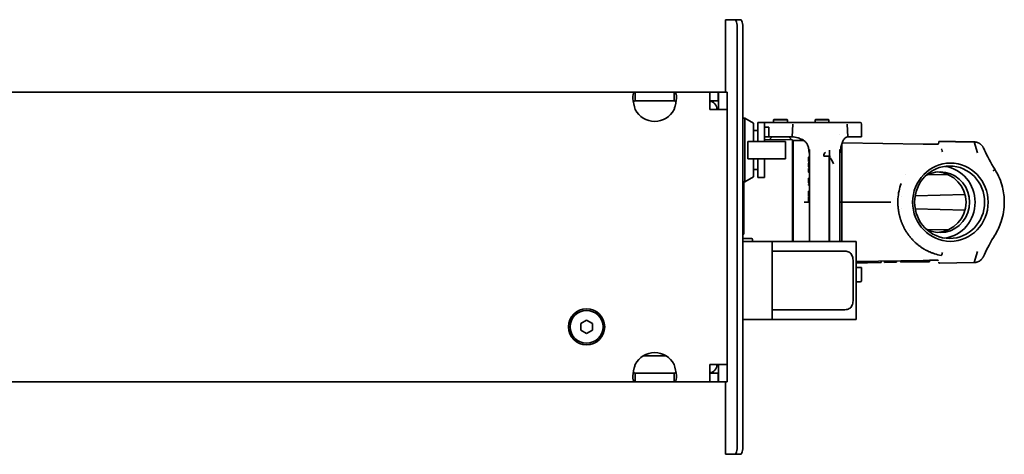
# Model space of a CAD drawing. Header units: millimetres. Extents: x 0 to 7128, y 0 to 5040.
# Tile 88 of 93: x 5070 to 5410, y 4339 to 4489. Entities that reach past the tile are written whole.
import ezdxf

# ---------------------------------------------------------------- set-up
doc = ezdxf.new("R2010")
doc.units = ezdxf.units.MM
doc.header["$LTSCALE"] = 12
doc.layers.add('Spigoli visibili(ISO)', color=7, linetype='Continuous', lineweight=35)

msp = doc.modelspace()

# ---------------------------------------------------------------- linework, layer by layer
at = {"layer": 'Spigoli visibili(ISO)'}
for p, q in [((5314.1302, 4488.8108), (5313.9939, 4488.8108)), ((5313.9939, 4488.8108), (5313.9939, 4463.8108)), ((5314.1302, 4488.8108), (5317.2366, 4488.8108)), ((5319.1685, 4488.8108), (5317.2366, 4488.8108)), ((5318.0131, 4341.8108), (5318.0131, 4485.8108)), ((5319.945, 4341.8108), (5319.945, 4485.8108)), ((4796.0939, 4463.8108), (5282.8052, 4463.8108)), ((5282.8052, 4463.8108), (5282.8052, 4462.1308)), ((5282.8052, 4463.8108), (5296.1825, 4463.8108)), ((5282.8052, 4462.1308), (5282.8052, 4460.8108)), ((5296.1825, 4462.1308), (5296.1825, 4463.8108)), ((5296.1825, 4463.8108), (5308.4939, 4463.8108)), ((5296.1825, 4460.8108), (5296.1825, 4462.1308)), ((5308.4939, 4457.8108), (5308.4939, 4463.8108)), ((5311.3939, 4463.8108), (5308.4939, 4463.8108)), ((5311.3939, 4460.8108), (5311.3939, 4463.8108)), ((5311.4939, 4457.8108), (5311.4939, 4463.8108)), ((5311.4939, 4463.8108), (5314.4939, 4463.8108)), ((5314.4939, 4457.8108), (5314.4939, 4463.8108)), ((5296.1825, 4460.8108), (5282.8052, 4460.8108)), ((5308.4939, 4460.8108), (5311.3939, 4460.8108)), ((5314.4939, 4457.8108), (5308.4939, 4457.8108)), ((5314.4939, 4457.8108), (5314.4939, 4369.8108)), ((5320.6139, 4454.8108), (5319.945, 4454.8108)), ((5320.6139, 4432.8108), (5320.6139, 4454.8108)), ((5323.6139, 4453.0788), (5320.6139, 4454.8108)), ((5323.6139, 4446.8108), (5323.6139, 4453.0788)), ((5325.1139, 4446.8108), (5325.1139, 4453.3108)), ((5327.4139, 4453.3108), (5325.1139, 4453.3108)), ((5327.4139, 4446.8108), (5327.4139, 4453.3108)), ((5337.6544, 4453.3108), (5327.4139, 4453.3108)), ((5330.6939, 4454.4108), (5330.4939, 4454.2108)), ((5335.2939, 4454.2108), (5330.4939, 4454.2108)), ((5330.4939, 4453.3108), (5330.4939, 4454.2108)), ((5335.0939, 4454.4108), (5330.6939, 4454.4108)), ((5335.0939, 4454.4108), (5335.2939, 4454.2108)), ((5335.2939, 4453.3108), (5335.2939, 4454.2108)), ((5337.2303, 4452.8104), (5336.9495, 4448.3677)), ((5337.8586, 4453.3108), (5337.6544, 4453.3108)), ((5355.4438, 4453.3108), (5337.8586, 4453.3108)), ((5344.9084, 4454.2108), (5344.8927, 4453.3108)), ((5345.1084, 4454.4108), (5344.9084, 4454.2108)), ((5349.6084, 4454.2108), (5344.9084, 4454.2108)), ((5349.4084, 4454.4108), (5345.1084, 4454.4108)), ((5349.4084, 4454.4108), (5349.6084, 4454.2108)), ((5349.6084, 4454.2108), (5349.6242, 4453.3108)), ((5355.5021, 4453.3108), (5355.4438, 4453.3108)), ((5360.297, 4453.3108), (5355.5021, 4453.3108)), ((5356.1099, 4448.3677), (5355.981, 4452.8105)), ((5360.297, 4453.3108), (5360.3939, 4453.3108)), ((5360.8939, 4452.8108), (5360.8939, 4448.3677)), ((5325.1139, 4450.5608), (5323.6139, 4450.5608)), ((5328.8387, 4451.7677), (5327.4139, 4451.7677)), ((5328.8387, 4451.7677), (5328.8387, 4448.3677)), ((5353.3155, 4449.3059), (5353.3155, 4449.3055)), ((5321.6139, 4446.8108), (5321.6139, 4440.8108)), ((5321.6139, 4446.8108), (5334.6139, 4446.8108)), ((5327.4139, 4448.3677), (5328.8387, 4448.3677)), ((5327.4139, 4447.4193), (5337.0439, 4447.3108)), ((5336.9495, 4448.3677), (5328.8387, 4448.3677)), ((5330.004, 4448.3677), (5329.0373, 4447.401)), ((5334.6139, 4446.8108), (5334.6139, 4440.8108)), ((5335.7838, 4448.3677), (5336.8383, 4447.3131)), ((5337.0439, 4439.8125), (5337.0439, 4447.3108)), ((5337.2939, 4446.0358), (5337.0439, 4446.0358)), ((5337.2939, 4439.6858), (5337.2939, 4447.0858)), ((5337.2939, 4447.0858), (5341.0118, 4447.0858)), ((5354.365, 4446.3088), (5382.1329, 4445.8881)), ((5360.7777, 4448.3677), (5356.1099, 4448.3677)), ((5360.7777, 4448.3677), (5360.8939, 4448.3677)), ((5382.1329, 4445.8881), (5384.3435, 4445.8546)), ((5387.4275, 4446.0603), (5387.5141, 4446.5515)), ((5387.814, 4446.7994), (5387.8145, 4446.7994)), ((5400.9397, 4442.8209), (5399.8088, 4446.6176)), ((5342.8858, 4444.0332), (5342.8858, 4412.3108)), ((5347.8858, 4441.7252), (5349.8781, 4441.7252)), ((5350.0858, 4441.6792), (5349.7022, 4441.6545)), ((5349.8798, 4441.7252), (5349.881, 4441.7252)), ((5349.881, 4441.7252), (5349.8832, 4441.7252)), ((5349.8832, 4441.7252), (5349.8855, 4441.7252)), ((5349.8855, 4441.7252), (5349.8858, 4441.7252)), ((5349.8858, 4443.7301), (5349.8858, 4441.7361)), ((5349.8858, 4441.7324), (5349.8858, 4441.735)), ((5349.8858, 4441.7278), (5349.8858, 4441.7324)), ((5349.8858, 4441.7252), (5349.8858, 4441.7278)), ((5349.8858, 4441.6944), (5349.8858, 4441.7252)), ((5349.8858, 4441.6944), (5349.8858, 4441.6663)), ((5349.8858, 4441.6944), (5350.0858, 4441.6792)), ((5353.3858, 4444.0349), (5353.3858, 4444.0346)), ((5353.3858, 4444.0332), (5353.3858, 4444.0346)), ((5353.3858, 4444.0332), (5353.3858, 4443.7301)), ((5353.3858, 4443.7301), (5353.3858, 4441.2362)), ((5321.6139, 4440.8108), (5334.6139, 4440.8108)), ((5323.6139, 4434.5429), (5323.6139, 4440.8108)), ((5325.1139, 4434.3108), (5325.1139, 4440.8108)), ((5327.4139, 4434.3108), (5327.4139, 4440.8108)), ((5337.0439, 4439.8125), (5337.0439, 4412.3108)), ((5337.2939, 4439.6858), (5337.2939, 4412.3108)), ((5342.8858, 4441.4828), (5342.5358, 4441.4211)), ((5342.5358, 4441.4211), (5342.5358, 4441.2899)), ((5342.5358, 4441.2899), (5342.5358, 4441.1586)), ((5342.5358, 4440.1086), (5342.5358, 4441.1586)), ((5342.8858, 4441.0969), (5342.5358, 4441.1586)), ((5342.8858, 4440.1703), (5342.5358, 4440.1086)), ((5342.5358, 4440.1086), (5342.5358, 4439.9774)), ((5342.5358, 4439.9774), (5342.5358, 4439.8461)), ((5342.8858, 4439.7844), (5342.5358, 4439.8461)), ((5342.8858, 4439.3828), (5342.5358, 4439.3211)), ((5342.5358, 4439.2518), (5342.5358, 4439.3211)), ((5342.5358, 4439.1899), (5342.5358, 4439.2518)), ((5342.8858, 4439.2516), (5342.5358, 4439.1899)), ((5342.5358, 4439.1899), (5342.5358, 4439.0586)), ((5342.5358, 4438.5336), (5342.5358, 4439.0586)), ((5342.5358, 4438.5336), (5342.5358, 4438.1607)), ((5349.7022, 4441.6545), (5350.0858, 4441.6253)), ((5349.7022, 4441.6007), (5349.7022, 4441.6545)), ((5350.0858, 4441.6253), (5349.7022, 4441.6007)), ((5349.7022, 4441.6007), (5350.0858, 4441.5715)), ((5349.7022, 4441.5468), (5349.7022, 4441.6007)), ((5350.0858, 4441.5715), (5349.7022, 4441.5468)), ((5349.7022, 4441.5468), (5350.0858, 4441.5176)), ((5349.7022, 4441.493), (5349.7022, 4441.5468)), ((5350.0858, 4441.5176), (5349.7022, 4441.493)), ((5349.7022, 4441.493), (5350.0858, 4441.4638)), ((5349.7022, 4441.4392), (5349.7022, 4441.493)), ((5350.0858, 4441.4638), (5349.7022, 4441.4392)), ((5349.7022, 4441.4392), (5350.0858, 4441.4099)), ((5349.7022, 4441.3853), (5349.7022, 4441.4392)), ((5350.0858, 4441.4099), (5349.7022, 4441.3853)), ((5349.7022, 4441.3853), (5350.0858, 4441.3561)), ((5349.7022, 4441.3315), (5349.7022, 4441.3853)), ((5350.0858, 4441.3561), (5349.7022, 4441.3315)), ((5349.7022, 4441.3315), (5350.0858, 4441.3023)), ((5349.7022, 4441.2776), (5349.7022, 4441.3315)), ((5350.0858, 4441.3023), (5349.7022, 4441.2776)), ((5349.7022, 4441.2776), (5350.0858, 4441.2484)), ((5349.7022, 4441.2238), (5349.7022, 4441.2776)), ((5350.0858, 4441.2484), (5349.7022, 4441.2238)), ((5349.7022, 4441.2238), (5350.0858, 4441.1946)), ((5349.7022, 4441.1699), (5349.7022, 4441.2238)), ((5350.0858, 4441.1946), (5349.7022, 4441.1699)), ((5349.7022, 4441.1699), (5350.0858, 4441.1407)), ((5349.7022, 4412.3108), (5349.7022, 4441.1699)), ((5350.0858, 4441.1407), (5349.8858, 4441.1279)), ((5349.8858, 4441.0923), (5349.8858, 4441.1279)), ((5349.8858, 4441.0923), (5349.8858, 4441.0775)), ((5349.8858, 4441.0775), (5349.8858, 4412.3108)), ((5353.3858, 4441.2362), (5353.3858, 4440.7246)), ((5353.3858, 4440.7246), (5353.3858, 4439.1936)), ((5353.3858, 4412.4281), (5353.3858, 4439.1936)), ((5354.0552, 4439.9417), (5354.0584, 4425.8108)), ((5325.1139, 4437.0608), (5323.6139, 4437.0608)), ((5342.5358, 4438.1607), (5342.5358, 4438.0086)), ((5342.8858, 4437.9469), (5342.5358, 4438.0086)), ((5342.8858, 4437.5453), (5342.5358, 4437.4836)), ((5342.5358, 4437.4836), (5342.5358, 4437.3524)), ((5342.5358, 4436.6961), (5342.5358, 4437.3524)), ((5342.5358, 4436.6961), (5342.5358, 4436.3232)), ((5342.5358, 4436.3232), (5342.5358, 4436.1711)), ((5342.8858, 4436.1094), (5342.5358, 4436.1711)), ((5376.0586, 4435.5096), (5376.0586, 4435.5096)), ((5390.9181, 4435.2502), (5383.8251, 4435.374)), ((5406.8775, 4437.1781), (5406.4259, 4437.9262)), ((5320.6139, 4432.8108), (5319.945, 4432.8108)), ((5320.2939, 4432.8108), (5320.2939, 4414.8108)), ((5323.6139, 4434.5429), (5320.6139, 4432.8108)), ((5327.4139, 4434.3108), (5325.1139, 4434.3108)), ((5342.8858, 4434.1328), (5342.5358, 4434.0711)), ((5342.5358, 4434.0711), (5342.5358, 4433.9399)), ((5342.5358, 4433.2836), (5342.5358, 4433.9399)), ((5342.5358, 4433.2836), (5342.5358, 4432.8175)), ((5342.5358, 4432.6274), (5342.5358, 4432.8175)), ((5342.5358, 4432.4961), (5342.5358, 4432.6274)), ((5342.8858, 4432.5656), (5342.5358, 4432.6274)), ((5342.8858, 4432.4344), (5342.5358, 4432.4961)), ((5342.8858, 4432.0328), (5342.5358, 4431.9711)), ((5342.5358, 4431.9711), (5342.5358, 4431.8399)), ((5342.5358, 4431.8399), (5342.5358, 4431.7086)), ((5342.8858, 4431.6469), (5342.5358, 4431.7086)), ((5342.8858, 4429.6703), (5342.5358, 4429.6086)), ((5342.5358, 4429.3782), (5342.5358, 4429.6086)), ((5342.5358, 4428.8211), (5342.5358, 4429.3782)), ((5342.5358, 4428.8211), (5342.5358, 4428.2633)), ((5342.5358, 4428.0336), (5342.5358, 4428.2633)), ((5396.6179, 4428.5261), (5379.4254, 4428.0759)), ((5341.0815, 4425.8108), (5341.5584, 4425.8108)), ((5341.5584, 4425.8108), (5342.8858, 4425.8108)), ((5342.5358, 4427.8151), (5342.5358, 4428.0336)), ((5342.8858, 4427.9719), (5342.5358, 4428.0336)), ((5342.5358, 4427.7711), (5342.5358, 4427.8151)), ((5342.8858, 4427.7094), (5342.5358, 4427.7711)), ((5342.8858, 4427.5703), (5342.5358, 4427.5086)), ((5342.5358, 4427.5086), (5342.5358, 4427.3774)), ((5342.5358, 4426.7211), (5342.5358, 4427.3774)), ((5342.5358, 4426.7211), (5342.5358, 4426.255)), ((5342.5358, 4426.0649), (5342.5358, 4426.255)), ((5342.5358, 4425.9336), (5342.5358, 4426.0649)), ((5342.8858, 4426.0031), (5342.5358, 4426.0649)), ((5342.8858, 4425.8719), (5342.5358, 4425.9336)), ((5353.3858, 4425.8108), (5354.0584, 4425.8108)), ((5354.0584, 4425.8108), (5354.0554, 4412.3108)), ((5354.0584, 4425.8108), (5366.076, 4425.8108)), ((5366.076, 4425.8108), (5371.0367, 4425.8108)), ((5373.5458, 4427.9219), (5373.5454, 4427.9219)), ((5374.7806, 4427.9543), (5374.7804, 4427.9542)), ((5373.5492, 4423.6996), (5373.5486, 4423.6996)), ((5374.7815, 4423.6673), (5374.7805, 4423.6674)), ((5396.6179, 4423.0955), (5379.4254, 4423.5457)), ((5319.945, 4414.8108), (5320.2939, 4414.8108)), ((5377.4316, 4416.136), (5377.4316, 4416.136)), ((5383.8251, 4416.2476), (5390.9181, 4416.3714)), ((5322.8939, 4413.3108), (5319.945, 4413.3108)), ((5319.945, 4412.3108), (5329.9939, 4412.3108)), ((5323.2939, 4412.9108), (5323.2939, 4412.3108)), ((5329.9939, 4412.3108), (5354.4939, 4412.3108)), ((5329.9939, 4412.3108), (5329.9939, 4408.9358)), ((5353.3858, 4412.3108), (5353.3858, 4412.4281)), ((5358.9939, 4412.3108), (5354.4939, 4412.3108)), ((5358.9939, 4412.3108), (5358.9939, 4385.3108)), ((5406.8775, 4414.4436), (5406.4259, 4413.6954)), ((5329.9939, 4408.9358), (5329.9939, 4388.6858)), ((5354.4939, 4408.9358), (5329.9939, 4408.9358)), ((5354.4939, 4408.9358), (5354.6709, 4408.9358)), ((5400.9397, 4408.8005), (5399.8088, 4405.004)), ((5357.9594, 4392.1858), (5357.9594, 4405.4358)), ((5382.1329, 4405.7335), (5358.9939, 4405.3829)), ((5362.9672, 4404.9431), (5358.9939, 4404.8829)), ((5362.9672, 4404.9431), (5367.6837, 4405.0145)), ((5368.8171, 4405.0317), (5368.7658, 4405.531)), ((5368.8171, 4405.0317), (5372.9417, 4405.0942)), ((5372.9417, 4405.0942), (5372.9778, 4405.5948)), ((5379.1579, 4405.1884), (5374.4415, 4405.1169)), ((5379.1579, 4405.1884), (5383.1362, 4405.2487)), ((5384.3431, 4405.767), (5382.1329, 4405.7335)), ((5383.1362, 4405.2487), (5383.1724, 4405.7493)), ((5384.4065, 4405.2679), (5383.1362, 4405.2487)), ((5384.4065, 4405.2679), (5384.4426, 4405.7685)), ((5387.814, 4404.8223), (5387.8145, 4404.8223)), ((5399.8088, 4405.004), (5387.8148, 4404.8223)), ((5358.9939, 4403.254), (5360.7777, 4403.254)), ((5360.8939, 4403.254), (5360.7777, 4403.254)), ((5360.8939, 4403.254), (5360.8939, 4398.8108)), ((5358.9939, 4398.3108), (5360.297, 4398.3108)), ((5360.3939, 4398.3108), (5360.297, 4398.3108)), ((5329.9939, 4388.6858), (5354.4939, 4388.6858)), ((5329.9939, 4388.6858), (5329.9939, 4385.3108)), ((5354.6709, 4388.6858), (5354.4939, 4388.6858)), ((5263.9939, 4383.9655), (5265.9939, 4385.1202)), ((5263.9939, 4381.6561), (5263.9939, 4383.9655)), ((5265.9939, 4385.1202), (5267.9939, 4383.9655)), ((5267.9939, 4383.9655), (5267.9939, 4381.6561)), ((5319.945, 4385.3108), (5329.9939, 4385.3108)), ((5329.9939, 4385.3108), (5354.4939, 4385.3108)), ((5358.9939, 4385.3108), (5354.4939, 4385.3108)), ((5265.9939, 4380.5014), (5263.9939, 4381.6561)), ((5267.9939, 4381.6561), (5265.9939, 4380.5014)), ((5293.4157, 4372.8108), (5285.5721, 4372.8108)), ((5308.4939, 4363.8108), (5308.4939, 4369.8108)), ((5308.4939, 4369.8108), (5314.4939, 4369.8108)), ((5311.4939, 4369.8108), (5311.4939, 4363.8108)), ((5314.4939, 4363.8108), (5314.4939, 4369.8108)), ((5282.8052, 4363.8108), (4796.0939, 4363.8108)), ((5282.8052, 4366.8108), (5282.8052, 4365.4908)), ((5282.8052, 4366.8108), (5296.1825, 4366.8108)), ((5282.8052, 4365.4908), (5282.8052, 4363.8108)), ((5296.1825, 4363.8108), (5282.8052, 4363.8108)), ((5296.1825, 4365.4908), (5296.1825, 4366.8108)), ((5296.1825, 4363.8108), (5296.1825, 4365.4908)), ((5308.4939, 4363.8108), (5296.1825, 4363.8108)), ((5308.4939, 4366.8108), (5311.3939, 4366.8108)), ((5308.4939, 4363.8108), (5311.3939, 4363.8108)), ((5311.3939, 4366.8108), (5311.3939, 4363.8108)), ((5311.4939, 4363.8108), (5314.4939, 4363.8108)), ((5313.9939, 4363.8108), (5313.9939, 4338.8108)), ((5314.1302, 4338.8108), (5313.9939, 4338.8108)), ((5314.1302, 4338.8108), (5317.2366, 4338.8108)), ((5317.2366, 4338.8108), (5319.1685, 4338.8108))]:
    msp.add_line(p, q, dxfattribs=at)
for radius in [6.25, 5.67]:
    msp.add_circle((5265.9939, 4382.8108), radius, dxfattribs=at)
for centre, radius, start, end in [((5307.9939, 4457.8108), 6, 54.314665, 55.481892), ((5307.9939, 4457.8108), 3, 0, 80.405932), ((5289.4939, 4461.2037), 7.5, 206.897085, 333.102915), ((5360.3939, 4452.8108), 0.5, 0, 90), ((5354.4872, 4446.607), 0.3, 213.784498, 269.131949), ((5387.132, 4446.1124), 0.3, 269.131949, 350), ((5387.8095, 4446.4994), 0.3, 89.131949, 170), ((5322.8939, 4412.9108), 0.4, 0, 90), ((5387.132, 4405.5092), 0.3, 10, 90.868051), ((5387.8095, 4405.1222), 0.3, 190, 270.868051), ((5360.3939, 4398.8108), 0.5, 270, 0), ((5289.4939, 4366.4179), 7.5, 26.897085, 153.102915), ((5307.9939, 4369.8108), 3, 279.594068, 0), ((5307.9939, 4369.8108), 6, 304.518108, 305.685335)]:
    msp.add_arc(centre, radius, start, end, dxfattribs=at)
for centre, major_axis, ratio, start_param, end_param in [((5317.2366, 4485.8108), (0, 3), 0.25881905, 4.71238898, 6.28318531), ((5319.1685, 4485.8108), (0, 3), 0.25881905, 4.71238898, 6.28318531), ((5349.7549, 4439.0915), (0, 2.0014), 0.52955582, 5.43512323, 6.15937552), ((5388.0126, 4425.8108), (0, 10.5), 0.96592583, 2.63905289, 6.78572507), ((5386.1904, 4425.8108), (-10.7947, 0), 0.97270324, 1.65794147, 4.62524384), ((5388.0126, 4425.8108), (0, -12.5), 0.96592583, 0.13654207, 3.00505058), ((5317.2366, 4341.8108), (0, -3), 0.25881905, 0, 1.57079633), ((5319.1685, 4341.8108), (0, -3), 0.25881905, 0, 1.57079633)]:
    msp.add_ellipse(centre, major_axis=major_axis, ratio=ratio, start_param=start_param, end_param=end_param, dxfattribs=at)
for centre, major_axis in [((5391.5584, 4425.8108), (0, -13.5)), ((5391.2996, 4425.8108), (0, -12.5))]:
    msp.add_ellipse(centre, major_axis=major_axis, ratio=0.96592583, dxfattribs=at)
for points, knots in [([(5282.8052, 4457.8108), (5282.3458, 4459.0686), (5282.073, 4460.465), (5282.0089, 4461.5633), (5281.9445, 4462.6644), (5282.0899, 4463.4269), (5282.4332, 4463.6913), (5282.539, 4463.7727), (5282.6633, 4463.8108), (5282.8052, 4463.8108)], [-2.040239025, -2.040239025, -2.040239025, -2.040239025, -1.634040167, -1.634040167, -1.634040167, -1.226833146, -1.226833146, -1.226833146, -1.101353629, -1.101353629, -1.101353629, -1.101353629]), ([(5296.1825, 4463.8108), (5296.6419, 4463.8108), (5296.9147, 4463.3729), (5296.9789, 4462.4925), (5297.0432, 4461.61), (5296.8979, 4460.3071), (5296.5546, 4459.0025), (5296.4488, 4458.6005), (5296.3244, 4458.1994), (5296.1825, 4457.8108)], [1.101353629, 1.101353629, 1.101353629, 1.101353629, 1.507552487, 1.507552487, 1.507552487, 1.914759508, 1.914759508, 1.914759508, 2.040239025, 2.040239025, 2.040239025, 2.040239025]), ([(5336.9495, 4448.3677), (5337.5754, 4448.3677), (5338.2519, 4448.2323), (5339.4738, 4447.86), (5339.9972, 4447.6613), (5341.0031, 4447.1315), (5341.3403, 4446.8549), (5341.7958, 4446.3535), (5341.9712, 4446.0997), (5342.2039, 4445.6572), (5342.2791, 4445.4877), (5342.4207, 4445.1053), (5342.4837, 4444.893), (5342.6306, 4444.2914), (5342.695, 4443.892), (5342.7994, 4443.1142), (5342.8413, 4442.7419), (5342.8858, 4442.3677)], [0, 0, 0, 0, 0.29427015, 0.29427015, 0.49575609, 0.49575609, 0.72248936, 0.72248936, 0.90588421, 0.90588421, 1.01107505, 1.01107505, 1.13029529, 1.13029529, 1.33601408, 1.33601408, 1.51887801, 1.51887801, 1.51887801, 1.51887801]), ([(5353.3858, 4442.3677), (5353.4426, 4442.8084), (5353.5007, 4443.2472), (5353.6464, 4444.1844), (5353.7368, 4444.6725), (5353.9683, 4445.6528), (5354.1125, 4446.1278), (5354.4512, 4446.9781), (5354.6456, 4447.3417), (5355.0536, 4447.8727), (5355.2606, 4448.057), (5355.5738, 4448.2371), (5355.6734, 4448.281), (5355.8875, 4448.3489), (5356.0008, 4448.3677), (5356.1099, 4448.3677)], [0, 0, 0, 0, 0.13332561, 0.13332561, 0.291257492, 0.291257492, 0.4715118, 0.4715118, 0.660624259, 0.660624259, 0.823893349, 0.823893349, 0.898598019, 0.898598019, 0.987336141, 0.987336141, 0.987336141, 0.987336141]), ([(5354.0792, 4445.9844), (5354.0792, 4445.9811), (5354.0792, 4445.9778), (5354.081, 4445.6549), (5354.0821, 4445.2828), (5354.0826, 4444.464), (5354.082, 4444.0173), (5354.0791, 4443.0931), (5354.0767, 4442.5882), (5354.0699, 4441.5285), (5354.0655, 4440.9736), (5354.0585, 4440.2573), (5354.0569, 4440.1), (5354.056, 4439.9428)], [4.453549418, 4.453549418, 4.453549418, 4.453549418, 4.455217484, 4.455217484, 4.615142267, 4.615142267, 4.77506705, 4.77506705, 4.935151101, 4.935151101, 5.095235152, 5.095235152, 5.140113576, 5.140113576, 5.140113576, 5.140113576]), ([(5384.3435, 4445.8546), (5384.5853, 4445.851), (5384.8266, 4445.8473), (5385.0669, 4445.8437), (5385.3513, 4445.8393), (5385.6345, 4445.8351), (5385.9165, 4445.8308), (5386.3299, 4445.8245), (5386.7407, 4445.8183), (5387.1495, 4445.8121), (5387.1534, 4445.812), (5387.1574, 4445.812), (5387.1613, 4445.8119)], [0, 0, 0, 0, 0.25409459, 0.25409459, 0.25409459, 0.55488085, 0.55488085, 0.55488085, 0.9957517, 0.9957517, 0.9957517, 1, 1, 1, 1]), ([(5387.8145, 4446.7994), (5387.9816, 4446.7968), (5388.1485, 4446.7943), (5388.3152, 4446.7918), (5388.8588, 4446.7835), (5389.4006, 4446.7753), (5389.9425, 4446.7671), (5391.0202, 4446.7508), (5392.0983, 4446.7344), (5393.1968, 4446.7178), (5393.3849, 4446.7149), (5393.5736, 4446.7121), (5393.7631, 4446.7092), (5395.7864, 4446.6786), (5397.7955, 4446.6481), (5399.8088, 4446.6176)], [0, 0, 0, 0, 0.042163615, 0.042163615, 0.042163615, 0.179690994, 0.179690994, 0.179690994, 0.453179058, 0.453179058, 0.453179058, 0.5, 0.5, 0.5, 0.999999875, 0.999999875, 0.999999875, 0.999999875]), ([(5399.8088, 4446.6176), (5399.8732, 4446.6166), (5399.9372, 4446.6138), (5400.0014, 4446.6092), (5400.0635, 4446.6048), (5400.1258, 4446.5986), (5400.188, 4446.5907), (5400.2483, 4446.5831), (5400.3084, 4446.5739), (5400.3684, 4446.5631), (5400.4265, 4446.5527), (5400.4844, 4446.5408), (5400.5422, 4446.5274), (5400.598, 4446.5145), (5400.6537, 4446.5001), (5400.7091, 4446.4844), (5400.7626, 4446.4692), (5400.8158, 4446.4527), (5400.8688, 4446.4349), (5400.9199, 4446.4177), (5400.9708, 4446.3993), (5401.0213, 4446.3796), (5401.0378, 4446.3732), (5401.0544, 4446.3666), (5401.0709, 4446.3599), (5401.1028, 4446.3469), (5401.1346, 4446.3333), (5401.1663, 4446.3193), (5401.2125, 4446.2989), (5401.2584, 4446.2774), (5401.3039, 4446.2548), (5401.3477, 4446.2332), (5401.3911, 4446.2105), (5401.4342, 4446.187), (5401.4756, 4446.1643), (5401.5166, 4446.1408), (5401.5573, 4446.1164), (5401.5962, 4446.0931), (5401.6349, 4446.0689), (5401.6732, 4446.0438), (5401.7099, 4446.02), (5401.7462, 4445.9953), (5401.7822, 4445.9699), (5401.8165, 4445.9456), (5401.8506, 4445.9206), (5401.8844, 4445.895), (5401.9164, 4445.8705), (5401.9483, 4445.8454), (5401.9798, 4445.8196), (5402.0097, 4445.7952), (5402.0394, 4445.7701), (5402.0687, 4445.7444), (5402.0965, 4445.7201), (5402.1241, 4445.6952), (5402.1514, 4445.6696), (5402.1771, 4445.6455), (5402.2026, 4445.6209), (5402.2278, 4445.5957), (5402.3008, 4445.523), (5402.3714, 4445.4458), (5402.4393, 4445.3643), (5402.5046, 4445.286), (5402.5673, 4445.2039), (5402.6271, 4445.1178), (5402.6846, 4445.0351), (5402.7393, 4444.9489), (5402.7909, 4444.8592), (5402.8406, 4444.7728), (5402.8873, 4444.6833), (5402.9305, 4444.5907), (5402.9322, 4444.587), (5402.934, 4444.5833), (5402.9357, 4444.5795)], [0, 0, 0, 0, 0.04093472, 0.04093472, 0.04093472, 0.080624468, 0.080624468, 0.080624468, 0.119070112, 0.119070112, 0.119070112, 0.156272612, 0.156272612, 0.156272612, 0.192233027, 0.192233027, 0.192233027, 0.22695253, 0.22695253, 0.22695253, 0.260432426, 0.260432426, 0.260432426, 0.271404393, 0.271404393, 0.271404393, 0.292674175, 0.292674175, 0.292674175, 0.323679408, 0.323679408, 0.323679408, 0.353449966, 0.353449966, 0.353449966, 0.381987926, 0.381987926, 0.381987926, 0.409295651, 0.409295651, 0.409295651, 0.435375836, 0.435375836, 0.435375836, 0.460231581, 0.460231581, 0.460231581, 0.483866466, 0.483866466, 0.483866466, 0.506284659, 0.506284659, 0.506284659, 0.527491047, 0.527491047, 0.527491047, 0.547491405, 0.547491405, 0.547491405, 0.605260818, 0.605260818, 0.605260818, 0.660767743, 0.660767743, 0.660767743, 0.714151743, 0.714151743, 0.714151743, 0.76556967, 0.76556967, 0.76556967, 0.767639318, 0.767639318, 0.767639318, 0.767639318]), ([(5349.8858, 4441.7274), (5349.8858, 4441.7287), (5349.8851, 4441.7304), (5349.8838, 4441.7328), (5349.8833, 4441.7335), (5349.8827, 4441.7346), (5349.8823, 4441.7351), (5349.8823, 4441.7351)], [0, 0, 0, 0, 0.00578487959, 0.00578487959, 0.0079530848, 0.0079530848, 0.00947610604, 0.00947610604, 0.00947610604, 0.00947610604]), ([(5388.429, 4444.1716), (5388.5133, 4444.135), (5388.6325, 4443.912), (5388.7147, 4443.6028), (5388.7505, 4443.4679), (5388.7788, 4443.3242), (5388.798, 4443.1913)], [0, 0, 0, 0, 0.69629541, 0.69629541, 0.69629541, 1, 1, 1, 1]), ([(5350.5498, 4440.4153), (5350.6363, 4440.2301), (5350.7669, 4440.017), (5351.0199, 4439.5667), (5351.1438, 4439.33), (5351.2388, 4439.11)], [-0.148131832, -0.148131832, -0.148131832, -0.148131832, -0.074065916, -0.074065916, 0, 0, 0, 0]), ([(5406.8772, 4437.1783), (5406.8825, 4437.1683), (5406.8775, 4437.1491), (5406.8389, 4437.0884), (5406.7964, 4437.0419), (5406.6827, 4436.9362), (5406.6161, 4436.8797), (5406.4669, 4436.761), (5406.3864, 4436.7001), (5406.2997, 4436.637), (5406.2982, 4436.636), (5406.2967, 4436.6349)], [0, 0, 0, 0, 0.028684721, 0.028684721, 0.067263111, 0.067263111, 0.10155647, 0.10155647, 0.133945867, 0.133945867, 0.134511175, 0.134511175, 0.134511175, 0.134511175]), ([(5406.9886, 4437.0022), (5408.1401, 4435.1607), (5409.015, 4433.1012), (5409.9557, 4429.2955), (5410.1619, 4427.5466), (5410.1692, 4425.8109)], [0, 0, 0, 0, 0.65749387, 0.65749387, 1.1782212, 1.1782212, 1.1782212, 1.1782212]), ([(5388.4277, 4407.4505), (5387.6231, 4407.5998), (5386.8268, 4407.7963), (5386.0456, 4408.0456), (5385.912, 4408.0882), (5385.7788, 4408.1323), (5385.6462, 4408.178), (5385.5128, 4408.2241), (5385.3799, 4408.2717), (5385.2475, 4408.3208), (5385.1143, 4408.3703), (5384.9817, 4408.4214), (5384.8496, 4408.4742), (5384.7168, 4408.5272), (5384.5846, 4408.5819), (5384.4531, 4408.6383), (5384.3208, 4408.6949), (5384.1892, 4408.7533), (5384.0583, 4408.8133), (5383.9267, 4408.8736), (5383.7958, 4408.9357), (5383.6656, 4408.9994), (5383.5348, 4409.0635), (5383.4048, 4409.1294), (5383.2756, 4409.1969), (5383.1457, 4409.2648), (5383.0167, 4409.3344), (5382.8885, 4409.4058), (5382.8262, 4409.4404), (5382.7642, 4409.4755), (5382.7023, 4409.511), (5382.6363, 4409.5489), (5382.5705, 4409.5873), (5382.5048, 4409.626), (5382.3772, 4409.7014), (5382.2505, 4409.7784), (5382.1246, 4409.857), (5381.9982, 4409.9359), (5381.8728, 4410.0164), (5381.7483, 4410.0985), (5381.6233, 4410.181), (5381.4992, 4410.265), (5381.3762, 4410.3506), (5381.2528, 4410.4366), (5381.1303, 4410.5241), (5381.009, 4410.6132), (5380.8872, 4410.7026), (5380.7665, 4410.7935), (5380.647, 4410.8861), (5380.5271, 4410.9789), (5380.4083, 4411.0732), (5380.2907, 4411.1691), (5380.1728, 4411.2653), (5380.056, 4411.363), (5379.9405, 4411.4622), (5379.8247, 4411.5616), (5379.7102, 4411.6625), (5379.5969, 4411.765), (5379.4833, 4411.8676), (5379.3711, 4411.9717), (5379.2601, 4412.0772), (5379.149, 4412.183), (5379.0392, 4412.2902), (5378.9307, 4412.3987), (5378.8221, 4412.5075), (5378.7148, 4412.6176), (5378.6088, 4412.7292), (5378.5028, 4412.8408), (5378.3982, 4412.9538), (5378.2949, 4413.0682), (5378.1915, 4413.1826), (5378.0896, 4413.2983), (5377.9891, 4413.4154), (5377.9155, 4413.501), (5377.8427, 4413.5873), (5377.7707, 4413.6744), (5377.7442, 4413.7064), (5377.7178, 4413.7384), (5377.6916, 4413.7705), (5377.5939, 4413.8902), (5377.4976, 4414.0112), (5377.4028, 4414.1334), (5377.308, 4414.2556), (5377.2148, 4414.379), (5377.123, 4414.5036), (5377.0313, 4414.6282), (5376.9411, 4414.754), (5376.8524, 4414.8809), (5376.7638, 4415.0078), (5376.6768, 4415.1359), (5376.5913, 4415.265), (5376.506, 4415.3941), (5376.4221, 4415.5242), (5376.3399, 4415.6555), (5376.2578, 4415.7865), (5376.1773, 4415.9187), (5376.0984, 4416.0519), (5376.0197, 4416.1848), (5375.9425, 4416.3188), (5375.867, 4416.4538), (5375.7917, 4416.5885), (5375.718, 4416.7242), (5375.6459, 4416.8609), (5375.574, 4416.9972), (5375.5037, 4417.1344), (5375.4351, 4417.2726), (5375.3667, 4417.4103), (5375.3, 4417.5489), (5375.2349, 4417.6884), (5375.17, 4417.8274), (5375.1067, 4417.9673), (5375.0451, 4418.108), (5374.9838, 4418.2481), (5374.9241, 4418.389), (5374.866, 4418.5307), (5374.8082, 4418.6718), (5374.7521, 4418.8137), (5374.6976, 4418.9562), (5374.6477, 4419.0866), (5374.5992, 4419.2176), (5374.552, 4419.3493), (5374.5479, 4419.3608), (5374.5438, 4419.3723), (5374.5397, 4419.3839), (5374.4889, 4419.5264), (5374.4399, 4419.6696), (5374.3926, 4419.8135), (5374.3456, 4419.9566), (5374.3002, 4420.1003), (5374.2565, 4420.2445), (5374.2131, 4420.388), (5374.1714, 4420.5321), (5374.1314, 4420.6766), (5374.0915, 4420.8204), (5374.0534, 4420.9646), (5374.017, 4421.1093), (5373.9808, 4421.2532), (5373.9462, 4421.3975), (5373.9133, 4421.5422), (5373.8806, 4421.686), (5373.8496, 4421.8302), (5373.8202, 4421.9747), (5373.7909, 4422.1183), (5373.7633, 4422.2623), (5373.7373, 4422.4065), (5373.7302, 4422.4461), (5373.7232, 4422.4856), (5373.7163, 4422.5252), (5373.6982, 4422.629), (5373.681, 4422.7329), (5373.6647, 4422.837), (5373.6423, 4422.9798), (5373.6215, 4423.1228), (5373.6023, 4423.2661), (5373.5833, 4423.4084), (5373.5658, 4423.551), (5373.5499, 4423.6938), (5373.5341, 4423.8359), (5373.5198, 4423.9781), (5373.5071, 4424.1205), (5373.4944, 4424.2622), (5373.4833, 4424.4042), (5373.4738, 4424.5462), (5373.4643, 4424.6878), (5373.4563, 4424.8296), (5373.4498, 4424.9713), (5373.4434, 4425.1129), (5373.4386, 4425.2544), (5373.4352, 4425.3961), (5373.4319, 4425.5375), (5373.4301, 4425.6791), (5373.4302, 4425.8206), (5373.4302, 4426.2175), (5373.4427, 4426.6145), (5373.4674, 4427.0107), (5373.5796, 4428.8117), (5373.943, 4430.5949), (5374.552, 4432.2921)], [0.000027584, 0.000027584, 0.000027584, 0.000027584, 0.048608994, 0.048608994, 0.048608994, 0.0569162, 0.0569162, 0.0569162, 0.065276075, 0.065276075, 0.065276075, 0.073686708, 0.073686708, 0.073686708, 0.082146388, 0.082146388, 0.082146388, 0.090653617, 0.090653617, 0.090653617, 0.099207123, 0.099207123, 0.099207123, 0.107805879, 0.107805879, 0.107805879, 0.116449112, 0.116449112, 0.116449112, 0.120649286, 0.120649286, 0.120649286, 0.12513626, 0.12513626, 0.12513626, 0.133865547, 0.133865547, 0.133865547, 0.142633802, 0.142633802, 0.142633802, 0.151437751, 0.151437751, 0.151437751, 0.160274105, 0.160274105, 0.160274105, 0.169139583, 0.169139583, 0.169139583, 0.178030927, 0.178030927, 0.178030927, 0.186944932, 0.186944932, 0.186944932, 0.195878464, 0.195878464, 0.195878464, 0.204828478, 0.204828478, 0.204828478, 0.213792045, 0.213792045, 0.213792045, 0.222766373, 0.222766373, 0.222766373, 0.231748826, 0.231748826, 0.231748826, 0.240736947, 0.240736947, 0.240736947, 0.247313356, 0.247313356, 0.247313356, 0.249728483, 0.249728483, 0.249728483, 0.258721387, 0.258721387, 0.258721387, 0.267713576, 0.267713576, 0.267713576, 0.276702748, 0.276702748, 0.276702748, 0.285686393, 0.285686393, 0.285686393, 0.294661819, 0.294661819, 0.294661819, 0.303626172, 0.303626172, 0.303626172, 0.312576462, 0.312576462, 0.312576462, 0.32150958, 0.32150958, 0.32150958, 0.330422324, 0.330422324, 0.330422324, 0.339311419, 0.339311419, 0.339311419, 0.348173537, 0.348173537, 0.348173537, 0.357005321, 0.357005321, 0.357005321, 0.365803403, 0.365803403, 0.365803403, 0.37385843, 0.37385843, 0.37385843, 0.374564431, 0.374564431, 0.374564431, 0.383285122, 0.383285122, 0.383285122, 0.391962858, 0.391962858, 0.391962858, 0.400595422, 0.400595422, 0.400595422, 0.409180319, 0.409180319, 0.409180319, 0.417714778, 0.417714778, 0.417714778, 0.426195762, 0.426195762, 0.426195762, 0.434619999, 0.434619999, 0.434619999, 0.436930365, 0.436930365, 0.436930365, 0.442984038, 0.442984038, 0.442984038, 0.451288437, 0.451288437, 0.451288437, 0.459541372, 0.459541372, 0.459541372, 0.467751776, 0.467751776, 0.467751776, 0.475928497, 0.475928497, 0.475928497, 0.484080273, 0.484080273, 0.484080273, 0.492215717, 0.492215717, 0.492215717, 0.500343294, 0.500343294, 0.500343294, 0.523138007, 0.523138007, 0.523138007, 0.62675984, 0.62675984, 0.62675984, 0.62675984]), ([(5410.1693, 4425.8109), (5410.1665, 4423.5534), (5409.8062, 4421.2668), (5408.5826, 4417.5429), (5407.866, 4416.0098), (5406.9809, 4414.6057)], [0, 0, 0, 0, 0.6772534, 0.6772534, 1.17965946, 1.17965946, 1.17965946, 1.17965946]), ([(5357.9594, 4405.4358), (5357.9594, 4405.7045), (5357.9423, 4405.9959), (5357.8672, 4406.5555), (5357.809, 4406.8237), (5357.6577, 4407.3138), (5357.547, 4407.5709), (5357.2707, 4408.0123), (5357.1045, 4408.1969), (5356.5536, 4408.6468), (5356.1055, 4408.7993), (5355.3081, 4408.919), (5354.9974, 4408.936), (5354.6709, 4408.9358)], [-3.445861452, -3.445861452, -3.445861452, -3.445861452, -3.365242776, -3.365242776, -3.284624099, -3.284624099, -3.193320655, -3.193320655, -3.102017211, -3.102017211, -2.90082315, -2.90082315, -2.784965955, -2.784965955, -2.784965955, -2.784965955]), ([(5388.4277, 4407.4505), (5388.4894, 4407.4747), (5388.568, 4407.5873), (5388.6383, 4407.7745), (5388.6735, 4407.8681), (5388.7061, 4407.9777), (5388.7349, 4408.0908), (5388.7636, 4408.2039), (5388.7876, 4408.32), (5388.8012, 4408.4297)], [0, 0, 0, 0, 0.5, 0.5, 0.5, 0.75, 0.75, 0.75, 0.99997702, 0.99997702, 0.99997702, 0.99997702]), ([(5387.164, 4405.8097), (5387.0308, 4405.8077), (5386.8973, 4405.8057), (5386.7637, 4405.8037), (5386.4831, 4405.7994), (5386.2016, 4405.7952), (5385.9189, 4405.7909), (5385.5321, 4405.785), (5385.1432, 4405.7791), (5384.7521, 4405.7732), (5384.616, 4405.7711), (5384.4796, 4405.7691), (5384.3431, 4405.767)], [0, 0, 0, 0, 0.14350397, 0.14350397, 0.14350397, 0.44464546, 0.44464546, 0.44464546, 0.85669576, 0.85669576, 0.85669576, 1, 1, 1, 1]), ([(5402.9397, 4407.0507), (5402.9341, 4407.0385), (5402.9284, 4407.0264), (5402.9227, 4407.0143), (5402.8983, 4406.9628), (5402.8728, 4406.9121), (5402.8464, 4406.8625), (5402.8193, 4406.8118), (5402.7913, 4406.7621), (5402.7623, 4406.7135), (5402.7326, 4406.6638), (5402.702, 4406.6152), (5402.6705, 4406.5677), (5402.6383, 4406.5192), (5402.6051, 4406.4718), (5402.5711, 4406.4256), (5402.5364, 4406.3783), (5402.5007, 4406.3323), (5402.4642, 4406.2875), (5402.4269, 4406.2417), (5402.3887, 4406.1972), (5402.3498, 4406.1541), (5402.3099, 4406.11), (5402.2693, 4406.0672), (5402.2278, 4406.0259), (5402.0937, 4405.8921), (5401.9516, 4405.7728), (5401.8044, 4405.6668), (5401.6391, 4405.5478), (5401.4674, 4405.4454), (5401.2919, 4405.3593), (5401.2233, 4405.3255), (5401.154, 4405.2943), (5401.0843, 4405.2656), (5401.0796, 4405.2637), (5401.0749, 4405.2618), (5401.0702, 4405.2599), (5400.9918, 4405.228), (5400.9127, 4405.1994), (5400.833, 4405.1737), (5400.735, 4405.1421), (5400.6361, 4405.115), (5400.5366, 4405.0922), (5400.4232, 4405.0663), (5400.309, 4405.0461), (5400.1948, 4405.0316), (5400.0667, 4405.0153), (5399.9383, 4405.0062), (5399.8088, 4405.004)], [0.230858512, 0.230858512, 0.230858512, 0.230858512, 0.23758607, 0.23758607, 0.23758607, 0.266352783, 0.266352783, 0.266352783, 0.295723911, 0.295723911, 0.295723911, 0.325729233, 0.325729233, 0.325729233, 0.356396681, 0.356396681, 0.356396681, 0.387752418, 0.387752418, 0.387752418, 0.419820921, 0.419820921, 0.419820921, 0.452625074, 0.452625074, 0.452625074, 0.558812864, 0.558812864, 0.558812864, 0.678007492, 0.678007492, 0.678007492, 0.724652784, 0.724652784, 0.724652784, 0.727773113, 0.727773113, 0.727773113, 0.780168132, 0.780168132, 0.780168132, 0.844561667, 0.844561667, 0.844561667, 0.91783807, 0.91783807, 0.91783807, 1, 1, 1, 1]), ([(5354.6709, 4388.6858), (5354.9974, 4388.6857), (5355.3081, 4388.7026), (5356.1055, 4388.8223), (5356.5536, 4388.9749), (5357.1045, 4389.4247), (5357.2707, 4389.6093), (5357.547, 4390.0507), (5357.6577, 4390.3078), (5357.809, 4390.7979), (5357.8672, 4391.0661), (5357.9423, 4391.6257), (5357.9594, 4391.9171), (5357.9594, 4392.1858)], [-4.10675695, -4.10675695, -4.10675695, -4.10675695, -3.990899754, -3.990899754, -3.789705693, -3.789705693, -3.698402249, -3.698402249, -3.607098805, -3.607098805, -3.526480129, -3.526480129, -3.445861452, -3.445861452, -3.445861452, -3.445861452]), ([(5282.8052, 4363.8108), (5282.3458, 4363.8108), (5282.073, 4364.2487), (5282.0089, 4365.1291), (5281.9445, 4366.0116), (5282.0899, 4367.3145), (5282.4332, 4368.6191), (5282.539, 4369.0211), (5282.6633, 4369.4222), (5282.8052, 4369.8108)], [-2.040239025, -2.040239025, -2.040239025, -2.040239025, -1.634040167, -1.634040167, -1.634040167, -1.226833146, -1.226833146, -1.226833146, -1.101353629, -1.101353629, -1.101353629, -1.101353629]), ([(5296.1825, 4369.8108), (5296.6419, 4368.553), (5296.9147, 4367.1566), (5296.9789, 4366.0583), (5297.0432, 4364.9572), (5296.8979, 4364.1947), (5296.5546, 4363.9303), (5296.4488, 4363.8489), (5296.3244, 4363.8108), (5296.1825, 4363.8108)], [1.101353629, 1.101353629, 1.101353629, 1.101353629, 1.507552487, 1.507552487, 1.507552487, 1.914759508, 1.914759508, 1.914759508, 2.040239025, 2.040239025, 2.040239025, 2.040239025])]:
    msp.add_open_spline(points, degree=3, knots=knots, dxfattribs=at)
for points, degree in [([(5282.8052, 4460.8108), (5282.4851, 4460.8108), (5282.2563, 4460.6989), (5282.125, 4460.4848)], 3), ([(5296.8634, 4460.4894), (5296.7319, 4460.7028), (5296.5026, 4460.8108), (5296.1825, 4460.8108)], 3), ([(5347.8858, 4441.7252), (5347.8965, 4442.2794), (5348.0856, 4442.7531), (5348.4726, 4443.1413)], 3), ([(5402.9357, 4444.5795), (5402.937, 4444.5767), (5402.9383, 4444.5738), (5402.9396, 4444.571)], 3), ([(5402.9396, 4444.571), (5403.8426, 4442.6038), (5404.9266, 4440.4102), (5406.4259, 4437.9262)], 3), ([(5406.8772, 4437.1783), (5406.9146, 4437.1199), (5406.9517, 4437.0612), (5406.9885, 4437.0023)], 3), ([(5406.9809, 4414.6057), (5406.9467, 4414.5515), (5406.9122, 4414.4975), (5406.8775, 4414.4436)], 3), ([(5351.1463, 4412.3109), (5351.1798, 4412.3797), (5351.211, 4412.4473), (5351.2388, 4412.5116)], 3), ([(5406.4259, 4413.6954), (5404.9266, 4411.2115), (5403.8426, 4409.0178), (5402.9397, 4407.0507)], 3), ([(5362.9672, 4404.9431), (5362.9522, 4405.1927), (5362.9371, 4405.4427)], 2), ([(5367.6837, 4405.0145), (5367.7059, 4405.1815), (5367.7282, 4405.3486), (5367.7506, 4405.5156)], 3), ([(5374.4415, 4405.1169), (5374.4142, 4405.2832), (5374.3868, 4405.4495), (5374.3594, 4405.6157)], 3), ([(5379.1579, 4405.1884), (5379.1654, 4405.4384), (5379.1729, 4405.6887)], 2), ([(5282.1244, 4367.1322), (5282.2558, 4366.9188), (5282.4851, 4366.8108), (5282.8052, 4366.8108)], 3), ([(5296.1825, 4366.8108), (5296.5026, 4366.8108), (5296.7314, 4366.9228), (5296.8628, 4367.1369)], 3)]:
    msp.add_open_spline(points, degree=degree, dxfattribs=at)

doc.saveas('drawing.dxf')
